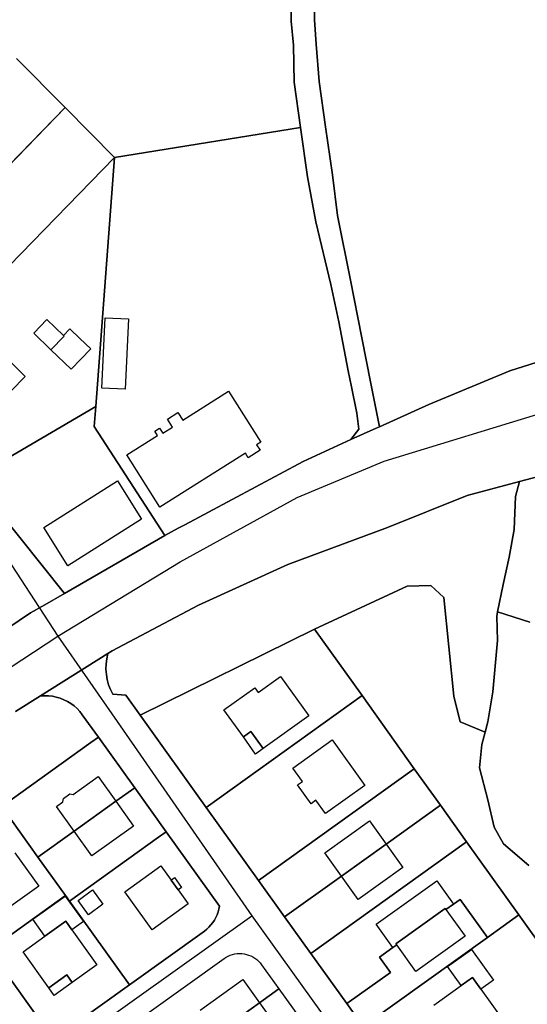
# Model space of a CAD drawing. Extents: x 577960 to 582939, y 6017202 to 6023066.
# Tile 169 of 217: x 579866 to 579974, y 6022060 to 6022271. Entities that reach past the tile are written whole.
import ezdxf

# ---------------------------------------------------------------- set-up
doc = ezdxf.new("R2010")
doc.units = 0
doc.header["$MEASUREMENT"] = 0
doc.linetypes.add('D', pattern=[0])
for name, color, linetype in [('LI__FLUR', 7, 'D'), ('LI__GEB', 7, 'Continuous'), ('LI__STRASSE', 7, 'Continuous')]:
    doc.layers.add(name, color=color, linetype=linetype)

msp = doc.modelspace()

# ---------------------------------------------------------------- linework, layer by layer
at = {"layer": 'LI__FLUR', "color": 8, "linetype": 'D', "true_color": 0x808080}
for p, q in [((579923.753, 6022270.506), (579923.663, 6022278.582)), ((579923.663, 6022278.582), (579923.753, 6022270.506)), ((579928.641, 6022278.652), (579928.721, 6022270.786)), ((579928.721, 6022270.786), (579928.641, 6022278.652)), ((579924.232, 6022265.348), (579923.753, 6022270.506)), ((579923.753, 6022270.506), (579924.232, 6022265.348)), ((579928.721, 6022270.786), (579929.07, 6022265.578)), ((579929.07, 6022265.578), (579928.721, 6022270.786)), ((579924.372, 6022257.412), (579924.232, 6022265.348)), ((579924.232, 6022265.348), (579924.372, 6022257.412)), ((579929.07, 6022265.578), (579929.69, 6022257.622)), ((579929.69, 6022257.622), (579929.07, 6022265.578)), ((579864.856, 6022262.542), (579875.312, 6022252.007)), ((579875.312, 6022252.007), (579864.856, 6022262.542)), ((579925.721, 6022247.717), (579924.372, 6022257.412)), ((579924.372, 6022257.412), (579925.721, 6022247.717)), ((579929.69, 6022257.622), (579931.049, 6022247.886)), ((579931.049, 6022247.886), (579929.69, 6022257.622)), ((579875.312, 6022252.007), (579826.421, 6022201.761)), ((579826.421, 6022201.761), (579875.312, 6022252.007)), ((579875.312, 6022252.007), (579885.897, 6022241.341)), ((579885.897, 6022241.341), (579875.312, 6022252.007)), ((579885.897, 6022241.341), (579925.721, 6022247.717)), ((579925.721, 6022247.717), (579885.897, 6022241.341)), ((579927.201, 6022237.141), (579925.721, 6022247.717)), ((579925.721, 6022247.717), (579927.201, 6022237.141)), ((579931.049, 6022247.886), (579932.578, 6022237.591)), ((579932.578, 6022237.591), (579931.049, 6022247.886)), ((579885.897, 6022241.341), (579836.966, 6022191.106)), ((579836.966, 6022191.106), (579885.897, 6022241.341)), ((579885.897, 6022241.341), (579881.908, 6022187.946)), ((579881.908, 6022187.946), (579885.897, 6022241.341)), ((579932.578, 6022237.591), (579933.668, 6022228.895)), ((579933.668, 6022228.895), (579932.578, 6022237.591)), ((579928.97, 6022227.496), (579927.201, 6022237.141)), ((579927.201, 6022237.141), (579928.97, 6022227.496)), ((579933.668, 6022228.895), (579936.396, 6022215.031)), ((579936.396, 6022215.031), (579933.668, 6022228.895)), ((579932.188, 6022214.102), (579928.97, 6022227.496)), ((579928.97, 6022227.496), (579932.188, 6022214.102)), ((579933.897, 6022206.115), (579932.188, 6022214.102)), ((579932.188, 6022214.102), (579933.897, 6022206.115)), ((579936.396, 6022215.031), (579938.036, 6022207.005)), ((579938.036, 6022207.005), (579936.396, 6022215.031)), ((579935.936, 6022195.6), (579933.897, 6022206.115)), ((579933.897, 6022206.115), (579935.936, 6022195.6)), ((579938.036, 6022207.005), (579940.704, 6022193.261)), ((579940.704, 6022193.261), (579938.036, 6022207.005)), ((579988.405, 6022201.266), (579970.582, 6022195.629)), ((579970.582, 6022195.629), (579988.405, 6022201.266)), ((579936.656, 6022192.162), (579935.936, 6022195.6)), ((579935.936, 6022195.6), (579936.656, 6022192.162)), ((579970.582, 6022195.629), (579953.229, 6022188.403)), ((579953.229, 6022188.403), (579970.582, 6022195.629)), ((579940.704, 6022193.261), (579942.623, 6022183.645)), ((579942.623, 6022183.645), (579940.704, 6022193.261)), ((579937.785, 6022186.544), (579936.656, 6022192.162)), ((579936.656, 6022192.162), (579937.785, 6022186.544)), ((579881.908, 6022187.946), (579855.528, 6022172.524)), ((579855.528, 6022172.524), (579881.908, 6022187.946)), ((579881.908, 6022187.946), (579881.528, 6022183.678)), ((579881.528, 6022183.678), (579881.908, 6022187.946)), ((579953.229, 6022188.403), (579942.623, 6022183.645)), ((579942.623, 6022183.645), (579953.229, 6022188.403)), ((579938.235, 6022183.146), (579937.785, 6022186.544)), ((579937.785, 6022186.544), (579938.235, 6022183.146)), ((579881.528, 6022183.678), (579896.641, 6022160.358)), ((579896.641, 6022160.358), (579881.528, 6022183.678)), ((579941.924, 6022183.326), (579936.476, 6022180.877)), ((579936.476, 6022180.877), (579941.924, 6022183.326)), ((579936.476, 6022180.877), (579938.235, 6022183.146)), ((579938.235, 6022183.146), (579936.476, 6022180.877)), ((579942.623, 6022183.645), (579941.924, 6022183.326)), ((579941.924, 6022183.326), (579942.623, 6022183.645)), ((579936.476, 6022180.877), (579926.32, 6022176.199)), ((579926.32, 6022176.199), (579936.476, 6022180.877)), ((579926.32, 6022176.199), (579900.94, 6022162.647)), ((579900.94, 6022162.647), (579926.32, 6022176.199)), ((579972.611, 6022171.89), (579985.896, 6022175.468)), ((579985.896, 6022175.468), (579972.611, 6022171.89)), ((579875.16, 6022147.894), (579855.528, 6022172.524)), ((579855.528, 6022172.524), (579875.16, 6022147.894)), ((579961.435, 6022168.881), (579972.611, 6022171.89)), ((579972.611, 6022171.89), (579961.435, 6022168.881)), ((579972.611, 6022171.89), (579971.751, 6022168.711)), ((579971.751, 6022168.711), (579972.611, 6022171.89)), ((579944.332, 6022162.065), (579961.435, 6022168.881)), ((579961.435, 6022168.881), (579944.332, 6022162.065)), ((579971.751, 6022168.711), (579971.491, 6022161.654)), ((579971.491, 6022161.654), (579971.751, 6022168.711)), ((579899.53, 6022161.897), (579896.641, 6022160.358)), ((579896.641, 6022160.358), (579899.53, 6022161.897)), ((579900.94, 6022162.647), (579899.53, 6022161.897)), ((579899.53, 6022161.897), (579900.94, 6022162.647)), ((579922.991, 6022154.15), (579944.332, 6022162.065)), ((579944.332, 6022162.065), (579922.991, 6022154.15)), ((579971.491, 6022161.654), (579970.402, 6022155.737)), ((579970.402, 6022155.737), (579971.491, 6022161.654)), ((579896.641, 6022160.358), (579875.16, 6022147.894)), ((579875.16, 6022147.894), (579896.641, 6022160.358)), ((579970.402, 6022155.737), (579969.112, 6022149.86)), ((579969.112, 6022149.86), (579970.402, 6022155.737)), ((579903.868, 6022145.414), (579922.991, 6022154.15)), ((579922.991, 6022154.15), (579903.868, 6022145.414)), ((579948.59, 6022149.471), (579928.718, 6022140.296)), ((579928.718, 6022140.296), (579948.59, 6022149.471)), ((579953.638, 6022149.661), (579948.59, 6022149.471)), ((579948.59, 6022149.471), (579953.638, 6022149.661)), ((579956.407, 6022147.042), (579953.638, 6022149.661)), ((579953.638, 6022149.661), (579956.407, 6022147.042)), ((579969.112, 6022149.86), (579967.952, 6022144.003)), ((579967.952, 6022144.003), (579969.112, 6022149.86)), ((579875.16, 6022147.894), (579870.931, 6022145.526)), ((579870.931, 6022145.526), (579875.16, 6022147.894)), ((579958.566, 6022125.921), (579956.407, 6022147.042)), ((579956.407, 6022147.042), (579958.566, 6022125.921)), ((579870.931, 6022145.526), (579867.863, 6022143.747)), ((579867.863, 6022143.747), (579870.931, 6022145.526)), ((579885.355, 6022135.64), (579903.868, 6022145.414)), ((579903.868, 6022145.414), (579885.355, 6022135.64)), ((579867.863, 6022143.747), (579857.647, 6022136.9)), ((579857.647, 6022136.9), (579867.863, 6022143.747)), ((579967.752, 6022142.983), (579967.952, 6022144.003)), ((579967.952, 6022144.003), (579967.752, 6022142.983)), ((579967.912, 6022137.876), (579967.752, 6022142.983)), ((579967.752, 6022142.983), (579967.912, 6022137.876)), ((579967.952, 6022144.003), (579974.82, 6022141.783)), ((579974.82, 6022141.783), (579967.952, 6022144.003)), ((579928.718, 6022140.296), (579891.373, 6022121.836)), ((579891.373, 6022121.836), (579928.718, 6022140.296)), ((579928.718, 6022140.296), (579938.894, 6022126.062)), ((579938.894, 6022126.062), (579928.718, 6022140.296)), ((579967.422, 6022132.358), (579967.912, 6022137.876)), ((579967.912, 6022137.876), (579967.422, 6022132.358)), ((579870.011, 6022125.975), (579884.436, 6022135.06)), ((579884.436, 6022135.06), (579870.011, 6022125.975)), ((579884.205, 6022133.958), (579884.079, 6022132.839)), ((579884.079, 6022132.839), (579884.205, 6022133.958)), ((579884.436, 6022135.06), (579884.205, 6022133.958)), ((579884.205, 6022133.958), (579884.436, 6022135.06)), ((579884.436, 6022135.06), (579885.355, 6022135.64)), ((579885.355, 6022135.64), (579884.436, 6022135.06)), ((579884.079, 6022132.839), (579884.058, 6022131.714)), ((579884.058, 6022131.714), (579884.079, 6022132.839)), ((579966.883, 6022126.881), (579967.422, 6022132.358)), ((579967.422, 6022132.358), (579966.883, 6022126.881)), ((579884.058, 6022131.714), (579884.142, 6022130.591)), ((579884.142, 6022130.591), (579884.058, 6022131.714)), ((579884.142, 6022130.591), (579884.331, 6022129.481)), ((579884.331, 6022129.481), (579884.142, 6022130.591)), ((579884.331, 6022129.481), (579884.623, 6022128.393)), ((579884.623, 6022128.393), (579884.331, 6022129.481)), ((579884.623, 6022128.393), (579885.015, 6022127.338)), ((579885.015, 6022127.338), (579884.623, 6022128.393)), ((579870.011, 6022125.975), (579864.684, 6022122.616)), ((579864.684, 6022122.616), (579870.011, 6022125.975)), ((579870.867, 6022126.028), (579870.011, 6022125.975)), ((579870.011, 6022125.975), (579870.867, 6022126.028)), ((579871.725, 6022126.006), (579870.867, 6022126.028)), ((579870.867, 6022126.028), (579871.725, 6022126.006)), ((579872.578, 6022125.909), (579871.725, 6022126.006)), ((579871.725, 6022126.006), (579872.578, 6022125.909)), ((579873.418, 6022125.738), (579872.578, 6022125.909)), ((579872.578, 6022125.909), (579873.418, 6022125.738)), ((579874.241, 6022125.494), (579873.418, 6022125.738)), ((579873.418, 6022125.738), (579874.241, 6022125.494)), ((579875.039, 6022125.179), (579874.241, 6022125.494)), ((579874.241, 6022125.494), (579875.039, 6022125.179)), ((579885.015, 6022127.338), (579885.505, 6022126.324)), ((579885.505, 6022126.324), (579885.015, 6022127.338)), ((579885.505, 6022126.324), (579888.274, 6022126.164)), ((579888.274, 6022126.164), (579885.505, 6022126.324)), ((579888.274, 6022126.164), (579891.373, 6022121.836)), ((579891.373, 6022121.836), (579888.274, 6022126.164)), ((579938.894, 6022126.062), (579905.517, 6022102.114)), ((579905.517, 6022102.114), (579938.894, 6022126.062)), ((579938.894, 6022126.062), (579950.089, 6022110.399)), ((579950.089, 6022110.399), (579938.894, 6022126.062)), ((579959.955, 6022120.464), (579958.566, 6022125.921)), ((579958.566, 6022125.921), (579959.955, 6022120.464)), ((579965.813, 6022120.454), (579966.883, 6022126.881)), ((579966.883, 6022126.881), (579965.813, 6022120.454)), ((579875.806, 6022124.795), (579875.039, 6022125.179)), ((579875.039, 6022125.179), (579875.806, 6022124.795)), ((579876.537, 6022124.346), (579875.806, 6022124.795)), ((579875.806, 6022124.795), (579876.537, 6022124.346)), ((579877.226, 6022123.834), (579876.537, 6022124.346)), ((579876.537, 6022124.346), (579877.226, 6022123.834)), ((579877.867, 6022123.263), (579877.226, 6022123.834)), ((579877.226, 6022123.834), (579877.867, 6022123.263)), ((579878.456, 6022122.639), (579877.867, 6022123.263)), ((579877.867, 6022123.263), (579878.456, 6022122.639)), ((579878.988, 6022121.966), (579878.456, 6022122.639)), ((579878.456, 6022122.639), (579878.988, 6022121.966)), ((579882.446, 6022117.138), (579878.988, 6022121.966)), ((579878.988, 6022121.966), (579882.446, 6022117.138)), ((579891.373, 6022121.836), (579905.517, 6022102.114)), ((579905.517, 6022102.114), (579891.373, 6022121.836)), ((579965.253, 6022118.215), (579959.955, 6022120.464)), ((579959.955, 6022120.464), (579965.253, 6022118.215)), ((579965.253, 6022118.215), (579965.813, 6022120.454)), ((579965.813, 6022120.454), (579965.253, 6022118.215)), ((579880.821, 6022115.973), (579882.446, 6022117.138)), ((579882.446, 6022117.138), (579880.821, 6022115.973)), ((579890.203, 6022106.323), (579882.446, 6022117.138)), ((579882.446, 6022117.138), (579890.203, 6022106.323)), ((579964.593, 6022115.586), (579965.253, 6022118.215)), ((579965.253, 6022118.215), (579964.593, 6022115.586)), ((579861.724, 6022102.286), (579880.821, 6022115.973)), ((579880.821, 6022115.973), (579861.724, 6022102.286)), ((579964.063, 6022110.588), (579964.593, 6022115.586)), ((579964.593, 6022115.586), (579964.063, 6022110.588)), ((579916.722, 6022086.481), (579950.089, 6022110.399)), ((579950.089, 6022110.399), (579916.722, 6022086.481)), ((579950.089, 6022110.399), (579955.679, 6022102.572)), ((579955.679, 6022102.572), (579950.089, 6022110.399)), ((579965.852, 6022103.691), (579964.063, 6022110.588)), ((579964.063, 6022110.588), (579965.852, 6022103.691)), ((579886.155, 6022103.414), (579890.203, 6022106.323)), ((579890.203, 6022106.323), (579886.155, 6022103.414)), ((579896.96, 6022096.897), (579890.203, 6022106.323)), ((579890.203, 6022106.323), (579896.96, 6022096.897)), ((579869.481, 6022091.471), (579861.724, 6022102.286)), ((579861.724, 6022102.286), (579869.481, 6022091.471)), ((579877.228, 6022097.018), (579886.155, 6022103.414)), ((579886.155, 6022103.414), (579877.228, 6022097.018)), ((579955.679, 6022102.572), (579944.08, 6022094.256)), ((579944.08, 6022094.256), (579955.679, 6022102.572)), ((579955.679, 6022102.572), (579961.274, 6022094.736)), ((579961.274, 6022094.736), (579955.679, 6022102.572)), ((579967.212, 6022097.884), (579965.852, 6022103.691)), ((579965.852, 6022103.691), (579967.212, 6022097.884)), ((579905.517, 6022102.114), (579916.722, 6022086.481)), ((579916.722, 6022086.481), (579905.517, 6022102.114)), ((579869.481, 6022091.471), (579877.228, 6022097.018)), ((579877.228, 6022097.018), (579869.481, 6022091.471)), ((579896.96, 6022096.897), (579895.335, 6022095.732)), ((579895.335, 6022095.732), (579896.96, 6022096.897)), ((579908.385, 6022080.964), (579896.96, 6022096.897)), ((579896.96, 6022096.897), (579908.385, 6022080.964)), ((579969.171, 6022094.316), (579967.212, 6022097.884)), ((579967.212, 6022097.884), (579969.171, 6022094.316)), ((579895.335, 6022095.732), (579876.238, 6022082.045)), ((579876.238, 6022082.045), (579895.335, 6022095.732)), ((579961.274, 6022094.736), (579927.937, 6022070.838)), ((579927.937, 6022070.838), (579961.274, 6022094.736)), ((579944.08, 6022094.256), (579934.496, 6022087.384)), ((579934.496, 6022087.384), (579944.08, 6022094.256)), ((579961.274, 6022094.736), (579972.459, 6022079.083)), ((579972.459, 6022079.083), (579961.274, 6022094.736)), ((579974.659, 6022089.688), (579969.171, 6022094.316)), ((579969.171, 6022094.316), (579974.659, 6022089.688)), ((579875.408, 6022083.204), (579869.481, 6022091.471)), ((579869.481, 6022091.471), (579875.408, 6022083.204)), ((579922.329, 6022078.66), (579916.722, 6022086.481)), ((579916.722, 6022086.481), (579922.329, 6022078.66)), ((579934.496, 6022087.384), (579922.329, 6022078.66)), ((579922.329, 6022078.66), (579934.496, 6022087.384)), ((579862.599, 6022074.024), (579875.408, 6022083.204)), ((579875.408, 6022083.204), (579862.599, 6022074.024)), ((579876.238, 6022082.045), (579875.408, 6022083.204)), ((579875.408, 6022083.204), (579876.238, 6022082.045)), ((579876.238, 6022082.045), (579889.083, 6022064.132)), ((579889.083, 6022064.132), (579876.238, 6022082.045)), ((579956.881, 6022080.218), (579958.499, 6022081.378)), ((579958.499, 6022081.378), (579956.881, 6022080.218)), ((579958.499, 6022081.378), (579959.924, 6022082.4)), ((579959.924, 6022082.4), (579958.499, 6022081.378)), ((579959.924, 6022082.4), (579965.749, 6022074.273)), ((579965.749, 6022074.273), (579959.924, 6022082.4)), ((579907.605, 6022078.529), (579907.872, 6022079.112)), ((579907.872, 6022079.112), (579907.605, 6022078.529)), ((579907.872, 6022079.112), (579908.092, 6022079.715)), ((579908.092, 6022079.715), (579907.872, 6022079.112)), ((579908.092, 6022079.715), (579908.263, 6022080.334)), ((579908.263, 6022080.334), (579908.092, 6022079.715)), ((579908.263, 6022080.334), (579908.385, 6022080.964)), ((579908.385, 6022080.964), (579908.263, 6022080.334)), ((579946.174, 6022072.851), (579956.735, 6022080.422)), ((579956.735, 6022080.422), (579946.174, 6022072.851)), ((579956.735, 6022080.422), (579956.881, 6022080.218)), ((579956.881, 6022080.218), (579956.735, 6022080.422)), ((579972.459, 6022079.083), (579965.749, 6022074.273)), ((579965.749, 6022074.273), (579972.459, 6022079.083)), ((579972.459, 6022079.083), (579981.685, 6022066.168)), ((579981.685, 6022066.168), (579972.459, 6022079.083)), ((579906.103, 6022076.458), (579906.539, 6022076.93)), ((579906.539, 6022076.93), (579906.103, 6022076.458)), ((579906.539, 6022076.93), (579906.936, 6022077.434)), ((579906.936, 6022077.434), (579906.539, 6022076.93)), ((579906.936, 6022077.434), (579907.292, 6022077.968)), ((579907.292, 6022077.968), (579906.936, 6022077.434)), ((579907.292, 6022077.968), (579907.605, 6022078.529)), ((579907.605, 6022078.529), (579907.292, 6022077.968)), ((579927.937, 6022070.838), (579922.329, 6022078.66)), ((579922.329, 6022078.66), (579927.937, 6022070.838)), ((579889.083, 6022064.132), (579905.126, 6022075.627)), ((579905.126, 6022075.627), (579889.083, 6022064.132)), ((579905.126, 6022075.627), (579905.631, 6022076.023)), ((579905.631, 6022076.023), (579905.126, 6022075.627)), ((579905.631, 6022076.023), (579906.103, 6022076.458)), ((579906.103, 6022076.458), (579905.631, 6022076.023)), ((579965.749, 6022074.273), (579939.142, 6022055.205)), ((579939.142, 6022055.205), (579965.749, 6022074.273)), ((579946.32, 6022072.648), (579946.174, 6022072.851)), ((579946.174, 6022072.851), (579946.32, 6022072.648)), ((579910.678, 6022070.442), (579911.154, 6022070.597)), ((579911.154, 6022070.597), (579911.642, 6022070.71)), ((579911.642, 6022070.71), (579912.138, 6022070.78)), ((579912.138, 6022070.78), (579912.638, 6022070.807)), ((579912.638, 6022070.807), (579913.138, 6022070.791)), ((579913.138, 6022070.791), (579913.635, 6022070.731)), ((579913.635, 6022070.731), (579914.125, 6022070.628)), ((579914.125, 6022070.628), (579914.604, 6022070.483)), ((579927.937, 6022070.838), (579935.648, 6022060.079)), ((579935.648, 6022060.079), (579927.937, 6022070.838)), ((579942.663, 6022070.027), (579945.516, 6022072.072)), ((579945.516, 6022072.072), (579942.663, 6022070.027)), ((579945.516, 6022072.072), (579946.32, 6022072.648)), ((579946.32, 6022072.648), (579945.516, 6022072.072)), ((579893.311, 6022058.235), (579909.355, 6022069.739)), ((579909.355, 6022069.739), (579909.775, 6022070.011)), ((579909.775, 6022070.011), (579910.217, 6022070.246)), ((579910.217, 6022070.246), (579910.678, 6022070.442)), ((579914.604, 6022070.483), (579915.069, 6022070.298)), ((579915.069, 6022070.298), (579915.516, 6022070.072)), ((579915.516, 6022070.072), (579915.942, 6022069.809)), ((579915.942, 6022069.809), (579916.343, 6022069.509)), ((579916.343, 6022069.509), (579916.717, 6022069.176)), ((579916.717, 6022069.176), (579917.06, 6022068.812)), ((579917.06, 6022068.812), (579917.371, 6022068.419)), ((579944.994, 6022066.777), (579942.663, 6022070.027)), ((579942.663, 6022070.027), (579944.994, 6022066.777)), ((579870.2, 6022056.127), (579861.474, 6022068.301)), ((579861.474, 6022068.301), (579870.2, 6022056.127)), ((579917.371, 6022068.419), (579921.09, 6022063.242)), ((579935.648, 6022060.079), (579944.994, 6022066.777)), ((579944.994, 6022066.777), (579935.648, 6022060.079)), ((579874.648, 6022053.778), (579889.083, 6022064.132)), ((579889.083, 6022064.132), (579874.648, 6022053.778)), ((579916.941, 6022060.263), (579921.09, 6022063.242)), ((579921.09, 6022063.242), (579916.941, 6022060.263)), ((579921.09, 6022063.242), (579928.007, 6022053.596)), ((579907.795, 6022053.697), (579916.941, 6022060.263)), ((579916.941, 6022060.263), (579907.795, 6022053.697)), ((579935.648, 6022060.079), (579939.142, 6022055.205)), ((579939.142, 6022055.205), (579935.648, 6022060.079))]:
    msp.add_line(p, q, dxfattribs=at)
at = {"layer": 'LI__GEB', "color": 5, "linetype": 'D', "true_color": 0x0000ff}
for p, q in [((579868.574, 6022203.689), (579871.373, 6022206.598)), ((579871.373, 6022206.598), (579874.941, 6022203.159)), ((579883.147, 6022191.924), (579883.848, 6022206.997)), ((579883.848, 6022206.997), (579888.855, 6022206.767)), ((579888.855, 6022206.767), (579888.155, 6022191.684)), ((579872.262, 6022200.13), (579868.574, 6022203.689)), ((579874.941, 6022203.159), (579876.34, 6022204.618)), ((579876.34, 6022204.618), (579878.47, 6022202.559)), ((579857.538, 6022203.4), (579866.724, 6022194.423)), ((579875.071, 6022203.039), (579872.262, 6022200.13)), ((579872.262, 6022200.13), (579875.071, 6022203.039)), ((579874.941, 6022203.159), (579875.071, 6022203.039)), ((579875.071, 6022203.039), (579874.941, 6022203.159)), ((579878.47, 6022202.559), (579880.799, 6022200.31)), ((579876.59, 6022195.952), (579872.262, 6022200.13)), ((579880.799, 6022200.31), (579878.679, 6022198.111)), ((579878.679, 6022198.111), (579876.59, 6022195.952)), ((579866.724, 6022194.423), (579860.077, 6022187.617)), ((579888.155, 6022191.684), (579883.147, 6022191.924)), ((579900.52, 6022185.026), (579910.307, 6022191.243)), ((579910.307, 6022191.243), (579917.214, 6022180.358)), ((579897.202, 6022185.246), (579899.471, 6022186.686)), ((579899.471, 6022186.686), (579900.52, 6022185.026)), ((579898.271, 6022183.557), (579897.202, 6022185.246)), ((579894.513, 6022182.658), (579895.552, 6022183.307)), ((579895.102, 6022181.728), (579894.513, 6022182.658)), ((579895.552, 6022183.307), (579896.212, 6022182.258)), ((579896.212, 6022182.258), (579898.271, 6022183.557)), ((579888.545, 6022177.6), (579895.102, 6022181.728)), ((579917.214, 6022180.358), (579916.304, 6022179.778)), ((579917.054, 6022178.589), (579914.545, 6022177)), ((579916.304, 6022179.778), (579917.054, 6022178.589)), ((579895.602, 6022166.425), (579888.545, 6022177.6)), ((579913.915, 6022177.989), (579895.602, 6022166.425)), ((579914.545, 6022177), (579913.915, 6022177.989)), ((579870.722, 6022162.068), (579886.496, 6022172.053)), ((579886.496, 6022172.053), (579891.673, 6022163.856)), ((579891.673, 6022163.856), (579875.9, 6022153.882)), ((579875.9, 6022153.882), (579870.722, 6022162.068)), ((579916.652, 6022126.733), (579921.423, 6022130.156)), ((579921.423, 6022130.156), (579927.486, 6022121.703)), ((579909.331, 6022122.984), (579915.958, 6022127.701)), ((579915.958, 6022127.701), (579916.652, 6022126.733)), ((579913.495, 6022117.206), (579909.331, 6022122.984)), ((579927.486, 6022121.703), (579917.733, 6022114.707)), ((579915.109, 6022118.364), (579913.495, 6022117.206)), ((579917.733, 6022114.707), (579915.109, 6022118.364)), ((579924.1, 6022110.529), (579932.503, 6022116.569)), ((579932.503, 6022116.569), (579939.498, 6022106.815)), ((579877.018, 6022104.874), (579882.356, 6022108.702)), ((579882.356, 6022108.702), (579886.155, 6022103.414)), ((579926.117, 6022107.683), (579924.1, 6022110.529)), ((579925.097, 6022106.959), (579926.117, 6022107.683)), ((579928.014, 6022102.901), (579925.097, 6022106.959)), ((579939.498, 6022106.815), (579931.073, 6022100.779)), ((579874.929, 6022104.014), (579876.289, 6022104.994)), ((579876.289, 6022104.994), (579877.018, 6022104.874)), ((579873.44, 6022102.305), (579874.809, 6022103.295)), ((579877.228, 6022097.018), (579873.44, 6022102.305)), ((579874.809, 6022103.295), (579874.929, 6022104.014)), ((579877.228, 6022097.018), (579886.155, 6022103.414)), ((579886.155, 6022103.414), (579877.228, 6022097.018)), ((579886.155, 6022103.414), (579889.953, 6022098.117)), ((579929.036, 6022103.619), (579928.014, 6022102.901)), ((579931.073, 6022100.779), (579929.036, 6022103.619)), ((579889.953, 6022098.117), (579881.006, 6022091.73)), ((579930.922, 6022092.361), (579940.496, 6022099.248)), ((579940.496, 6022099.248), (579944.08, 6022094.256)), ((579881.006, 6022091.73), (579877.228, 6022097.018)), ((579944.08, 6022094.256), (579934.496, 6022087.384)), ((579934.496, 6022087.384), (579944.08, 6022094.256)), ((579944.08, 6022094.256), (579947.666, 6022089.262)), ((579864.56, 6022092.35), (579869.649, 6022085.26)), ((579934.496, 6022087.384), (579930.922, 6022092.361)), ((579888.083, 6022084.029), (579895.786, 6022089.594)), ((579895.786, 6022089.594), (579897.995, 6022086.526)), ((579947.666, 6022089.262), (579938.086, 6022082.384)), ((579897.995, 6022086.526), (579899.497, 6022084.44)), ((579938.086, 6022082.384), (579934.496, 6022087.384)), ((579941.905, 6022077.108), (579954.894, 6022086.405)), ((579954.894, 6022086.405), (579958.499, 6022081.378)), ((579869.649, 6022085.26), (579861.678, 6022079.53)), ((579878.083, 6022082.198), (579881.157, 6022084.429)), ((579881.157, 6022084.429), (579883.394, 6022081.358)), ((579893.947, 6022075.896), (579888.083, 6022084.029)), ((579899.497, 6022084.44), (579901.648, 6022081.453)), ((579868.413, 6022078.153), (579875.302, 6022083.104)), ((579875.302, 6022083.104), (579879.251, 6022077.643)), ((579880.319, 6022079.127), (579878.083, 6022082.198)), ((579883.394, 6022081.358), (579880.319, 6022079.127)), ((579901.648, 6022081.453), (579893.947, 6022075.896)), ((579958.499, 6022081.378), (579956.881, 6022080.218)), ((579956.735, 6022080.422), (579946.174, 6022072.851)), ((579946.174, 6022072.851), (579956.735, 6022080.422)), ((579956.881, 6022080.218), (579956.735, 6022080.422)), ((579956.735, 6022080.422), (579956.881, 6022080.218)), ((579956.881, 6022080.218), (579960.978, 6022074.52)), ((579870.979, 6022074.544), (579868.413, 6022078.153)), ((579870.979, 6022074.544), (579875.437, 6022077.735)), ((579875.437, 6022077.735), (579870.979, 6022074.544)), ((579875.437, 6022077.735), (579876.769, 6022075.871)), ((579876.769, 6022075.871), (579875.437, 6022077.735)), ((579879.251, 6022077.643), (579876.769, 6022075.871)), ((579945.516, 6022072.072), (579941.905, 6022077.108)), ((579876.769, 6022075.871), (579882.118, 6022068.389)), ((579866.289, 6022071.186), (579870.979, 6022074.544)), ((579946.174, 6022072.851), (579946.32, 6022072.648)), ((579946.32, 6022072.648), (579946.174, 6022072.851)), ((579960.978, 6022074.52), (579950.416, 6022066.951)), ((579871.815, 6022063.46), (579866.289, 6022071.186)), ((579946.32, 6022072.648), (579945.516, 6022072.072)), ((579950.416, 6022066.951), (579946.32, 6022072.648)), ((579957.228, 6022068.038), (579962.326, 6022071.691)), ((579962.326, 6022071.691), (579967.045, 6022065.109)), ((579882.118, 6022068.389), (579876.801, 6022064.584)), ((579960.146, 6022063.992), (579957.228, 6022068.038)), ((579875.639, 6022066.213), (579871.815, 6022063.46)), ((579876.801, 6022064.584), (579875.639, 6022066.213)), ((579904.236, 6022058.664), (579913.383, 6022065.221)), ((579913.383, 6022065.221), (579916.941, 6022060.263)), ((579960.146, 6022063.992), (579962.534, 6022065.702)), ((579962.534, 6022065.702), (579960.146, 6022063.992)), ((579962.534, 6022065.702), (579964.355, 6022063.181)), ((579964.355, 6022063.181), (579962.534, 6022065.702)), ((579967.045, 6022065.109), (579964.355, 6022063.181)), ((579954.262, 6022059.778), (579960.146, 6022063.992)), ((579964.355, 6022063.181), (579969.086, 6022056.631)), ((579916.941, 6022060.263), (579920.52, 6022055.265))]:
    msp.add_line(p, q, dxfattribs=at)
at = {"layer": 'LI__GEB', "color": 5, "linetype": 'D', "true_color": 0x0100ff}
for p, q in [((579913.495, 6022117.206), (579915.109, 6022118.364)), ((579916.107, 6022113.541), (579913.495, 6022117.206)), ((579915.109, 6022118.364), (579917.733, 6022114.707)), ((579917.733, 6022114.707), (579916.107, 6022113.541)), ((579897.995, 6022086.526), (579898.75, 6022087.067)), ((579899.497, 6022084.44), (579897.995, 6022086.526)), ((579898.75, 6022087.067), (579900.249, 6022084.974)), ((579900.249, 6022084.974), (579899.497, 6022084.44)), ((579871.815, 6022063.46), (579875.639, 6022066.213)), ((579876.801, 6022064.584), (579872.964, 6022061.838)), ((579875.639, 6022066.213), (579876.801, 6022064.584)), ((579872.964, 6022061.838), (579871.815, 6022063.46))]:
    msp.add_line(p, q, dxfattribs=at)
at = {"layer": 'LI__STRASSE', "color": 251, "linetype": 'D', "true_color": 0x656464}
for p, q in [((579943.623, 6022176.239), (579986.948, 6022189.564)), ((579925.042, 6022168.515), (579943.623, 6022176.239)), ((579899.956, 6022154.738), (579925.042, 6022168.515)), ((579859.646, 6022160.369), (579873.751, 6022138.748)), ((579873.751, 6022138.748), (579899.956, 6022154.738)), ((579843.155, 6022118.733), (579873.751, 6022138.748)), ((579873.751, 6022138.748), (579886.482, 6022120.48)), ((579886.482, 6022120.48), (579915.276, 6022078.898)), ((579815.807, 6022008.035), (579915.276, 6022078.898)), ((579915.276, 6022078.898), (579946.482, 6022035.557))]:
    msp.add_line(p, q, dxfattribs=at)

doc.saveas('drawing.dxf')
